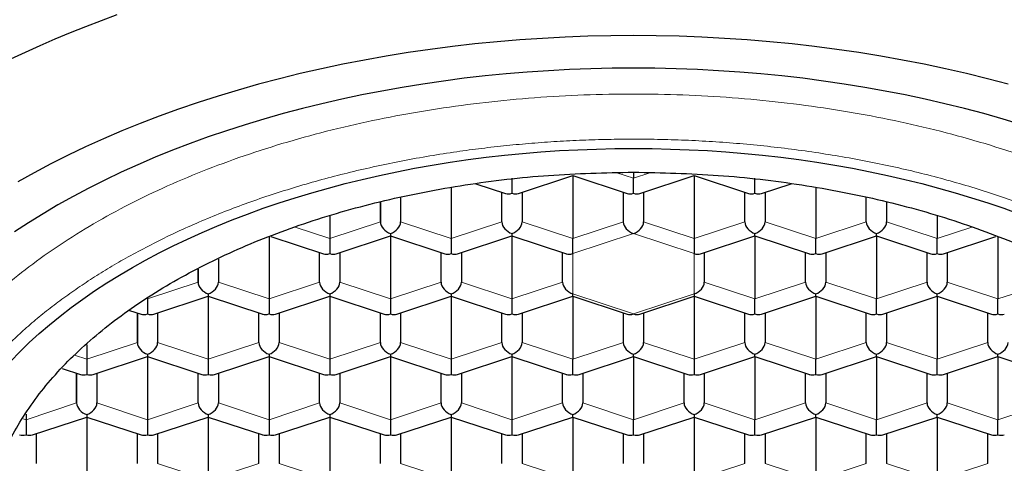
# Model space of a CAD drawing. Header units: millimetres. Extents: x 8 to 761, y 12 to 733.
# Tile 26 of 99: x 344.05 to 356.21, y 614.3 to 619.78. Entities that reach past the tile are written whole.
import ezdxf

# ---------------------------------------------------------------- set-up
doc = ezdxf.new("R2010")
doc.units = ezdxf.units.MM

msp = doc.modelspace()

# ---------------------------------------------------------------- linework, layer by layer
at = {"color": 7, "linetype": 'Continuous', "lineweight": 30}
for p, q in [((350.208, 617.631), (350.879, 617.854)), ((350.879, 617.854), (351.551, 617.631)), ((350.879, 617.854), (350.879, 617.075)), ((351.629, 617.895), (351.629, 617.82)), ((351.708, 617.631), (352.379, 617.854)), ((352.379, 617.854), (353.051, 617.631)), ((352.379, 617.854), (352.379, 617.075)), ((349.683, 617.753), (350.051, 617.631)), ((350.129, 617.82), (350.129, 617.635)), ((351.629, 617.635), (351.629, 617.82)), ((353.129, 617.635), (353.129, 617.82)), ((353.208, 617.631), (353.576, 617.753)), ((349.379, 617.705), (349.379, 617.075)), ((350.004, 617.282), (350.004, 617.647)), ((350.254, 617.647), (350.254, 617.282)), ((351.504, 617.282), (351.504, 617.647)), ((351.754, 617.647), (351.754, 617.282)), ((353.004, 617.282), (353.004, 617.647)), ((353.254, 617.647), (353.254, 617.282)), ((353.879, 617.705), (353.879, 617.075)), ((348.504, 617.282), (348.504, 617.53)), ((348.504, 617.53), (348.504, 617.282)), ((348.754, 617.583), (348.754, 617.282)), ((354.504, 617.282), (354.504, 617.583)), ((354.754, 617.53), (354.754, 617.282)), ((347.879, 617.353), (347.879, 617.075)), ((355.379, 617.353), (355.379, 617.075)), ((347.153, 617.101), (347.801, 616.886)), ((347.958, 616.886), (348.629, 617.109)), ((348.629, 617.138), (348.629, 617.109)), ((348.629, 617.109), (349.301, 616.886)), ((348.629, 617.109), (348.629, 616.33)), ((349.458, 616.886), (350.129, 617.109)), ((350.129, 617.138), (350.129, 617.109)), ((350.129, 617.109), (350.801, 616.886)), ((350.129, 617.109), (350.129, 616.33)), ((352.458, 616.886), (353.129, 617.109)), ((353.129, 617.109), (353.129, 617.138)), ((353.129, 617.109), (353.801, 616.886)), ((353.129, 617.109), (353.129, 616.33)), ((353.958, 616.886), (354.629, 617.109)), ((354.629, 617.109), (354.629, 617.138)), ((354.629, 617.109), (355.301, 616.886)), ((354.629, 617.109), (354.629, 616.33)), ((355.458, 616.886), (356.105, 617.101)), ((347.129, 617.092), (347.129, 616.33)), ((347.879, 617.075), (347.879, 616.89)), ((349.379, 617.075), (349.379, 616.89)), ((350.879, 616.89), (350.879, 617.075)), ((352.379, 617.075), (352.379, 616.89)), ((353.879, 616.89), (353.879, 617.075)), ((355.379, 616.89), (355.379, 617.075)), ((356.129, 617.092), (356.129, 616.33)), ((347.754, 616.537), (347.754, 616.902)), ((348.004, 616.902), (348.004, 616.537)), ((349.254, 616.537), (349.254, 616.902)), ((349.504, 616.902), (349.504, 616.537)), ((350.754, 616.537), (350.754, 616.902)), ((352.504, 616.902), (352.504, 616.537)), ((353.754, 616.537), (353.754, 616.902)), ((354.004, 616.902), (354.004, 616.537)), ((355.254, 616.537), (355.254, 616.902)), ((355.504, 616.902), (355.504, 616.537)), ((346.504, 616.823), (346.504, 616.537)), ((346.254, 616.537), (346.254, 616.698)), ((346.254, 616.698), (346.254, 616.537)), ((346.379, 616.393), (346.379, 616.364)), ((347.879, 616.393), (347.879, 616.364)), ((349.379, 616.393), (349.379, 616.364)), ((350.879, 616.364), (350.879, 616.393)), ((352.379, 616.393), (352.379, 616.364)), ((353.879, 616.364), (353.879, 616.393)), ((355.379, 616.364), (355.379, 616.393)), ((345.629, 616.33), (345.629, 616.145)), ((345.708, 616.141), (346.379, 616.364)), ((346.379, 616.364), (347.051, 616.141)), ((346.379, 616.364), (346.379, 615.585)), ((347.129, 616.33), (347.129, 616.145)), ((347.208, 616.141), (347.879, 616.364)), ((347.879, 616.364), (348.551, 616.141)), ((347.879, 616.364), (347.879, 615.585)), ((348.629, 616.33), (348.629, 616.145)), ((348.708, 616.141), (349.379, 616.364)), ((349.379, 616.364), (350.051, 616.141)), ((349.379, 616.364), (349.379, 615.585)), ((350.129, 616.33), (350.129, 616.145)), ((350.208, 616.141), (350.879, 616.364)), ((350.879, 616.364), (351.551, 616.141)), ((350.879, 616.364), (350.879, 615.585)), ((351.708, 616.141), (352.379, 616.364)), ((352.379, 616.364), (353.051, 616.141)), ((352.379, 616.364), (352.379, 615.585)), ((353.129, 616.145), (353.129, 616.33)), ((353.208, 616.141), (353.879, 616.364)), ((353.879, 616.364), (354.551, 616.141)), ((353.879, 616.364), (353.879, 615.585)), ((354.629, 616.145), (354.629, 616.33)), ((354.708, 616.141), (355.379, 616.364)), ((355.379, 616.364), (356.051, 616.141)), ((355.379, 616.364), (355.379, 615.585)), ((356.129, 616.145), (356.129, 616.33)), ((345.407, 616.189), (345.551, 616.141)), ((345.504, 615.792), (345.504, 616.157)), ((345.504, 616.157), (345.504, 615.792)), ((345.754, 616.157), (345.754, 615.792)), ((347.004, 615.792), (347.004, 616.157)), ((347.254, 616.157), (347.254, 615.792)), ((348.504, 615.792), (348.504, 616.157)), ((348.754, 616.157), (348.754, 615.792)), ((350.004, 615.792), (350.004, 616.157)), ((350.254, 616.157), (350.254, 615.792)), ((351.504, 615.792), (351.504, 616.157)), ((351.754, 616.157), (351.754, 615.792)), ((353.004, 615.792), (353.004, 616.157)), ((353.254, 616.157), (353.254, 615.792)), ((354.504, 615.792), (354.504, 616.157)), ((354.754, 616.157), (354.754, 615.792)), ((356.004, 615.792), (356.004, 616.157)), ((344.879, 615.765), (344.879, 615.585)), ((345.629, 615.648), (345.629, 615.619)), ((347.129, 615.648), (347.129, 615.619)), ((348.629, 615.648), (348.629, 615.619)), ((350.129, 615.648), (350.129, 615.619)), ((351.629, 615.619), (351.629, 615.648)), ((353.129, 615.619), (353.129, 615.648)), ((354.629, 615.619), (354.629, 615.648)), ((356.129, 615.619), (356.129, 615.648)), ((344.879, 615.585), (344.879, 615.399)), ((344.958, 615.396), (345.629, 615.619)), ((345.629, 615.619), (346.301, 615.396)), ((345.629, 615.619), (345.629, 614.84)), ((346.379, 615.585), (346.379, 615.399)), ((346.458, 615.396), (347.129, 615.619)), ((347.129, 615.619), (347.801, 615.396)), ((347.129, 615.619), (347.129, 614.84)), ((347.879, 615.585), (347.879, 615.399)), ((347.958, 615.396), (348.629, 615.619)), ((348.629, 615.619), (349.301, 615.396)), ((348.629, 615.619), (348.629, 614.84)), ((349.379, 615.585), (349.379, 615.399)), ((349.458, 615.396), (350.129, 615.619)), ((350.129, 615.619), (350.801, 615.396)), ((350.129, 615.619), (350.129, 614.84)), ((350.879, 615.399), (350.879, 615.585)), ((350.958, 615.396), (351.629, 615.619)), ((351.629, 615.619), (352.301, 615.396)), ((351.629, 615.619), (351.629, 614.84)), ((352.379, 615.585), (352.379, 615.399)), ((352.458, 615.396), (353.129, 615.619)), ((353.129, 615.619), (353.801, 615.396)), ((353.129, 615.619), (353.129, 614.84)), ((353.879, 615.399), (353.879, 615.585)), ((353.958, 615.396), (354.629, 615.619)), ((354.629, 615.619), (355.301, 615.396)), ((354.629, 615.619), (354.629, 614.84)), ((355.379, 615.399), (355.379, 615.585)), ((355.458, 615.396), (356.129, 615.619)), ((356.129, 615.619), (356.801, 615.396)), ((356.129, 615.619), (356.129, 614.84)), ((344.574, 615.471), (344.801, 615.396)), ((344.754, 615.047), (344.754, 615.412)), ((344.754, 615.412), (344.754, 615.047)), ((345.004, 615.412), (345.004, 615.047)), ((346.254, 615.047), (346.254, 615.412)), ((346.504, 615.412), (346.504, 615.047)), ((347.754, 615.047), (347.754, 615.412)), ((348.004, 615.412), (348.004, 615.047)), ((349.254, 615.047), (349.254, 615.412)), ((349.504, 615.412), (349.504, 615.047)), ((350.754, 615.047), (350.754, 615.412)), ((351.004, 615.412), (351.004, 615.047)), ((352.254, 615.047), (352.254, 615.412)), ((352.504, 615.412), (352.504, 615.047)), ((353.754, 615.047), (353.754, 615.412)), ((354.004, 615.412), (354.004, 615.047)), ((355.254, 615.047), (355.254, 615.412)), ((355.504, 615.412), (355.504, 615.047)), ((344.129, 614.909), (344.129, 614.84)), ((344.129, 614.84), (344.129, 614.654)), ((344.208, 614.651), (344.879, 614.873)), ((344.879, 614.903), (344.879, 614.873)), ((344.879, 614.873), (345.551, 614.651)), ((344.879, 614.873), (344.879, 614.094)), ((345.629, 614.84), (345.629, 614.654)), ((345.708, 614.651), (346.379, 614.873)), ((346.379, 614.903), (346.379, 614.873)), ((346.379, 614.873), (347.051, 614.651)), ((346.379, 614.873), (346.379, 614.094)), ((347.129, 614.84), (347.129, 614.654)), ((347.208, 614.651), (347.879, 614.873)), ((347.879, 614.903), (347.879, 614.873)), ((347.879, 614.873), (348.551, 614.651)), ((347.879, 614.873), (347.879, 614.094)), ((348.629, 614.84), (348.629, 614.654)), ((348.708, 614.651), (349.379, 614.873)), ((349.379, 614.903), (349.379, 614.873)), ((349.379, 614.873), (350.051, 614.651)), ((349.379, 614.873), (349.379, 614.094)), ((350.129, 614.84), (350.129, 614.654)), ((350.208, 614.651), (350.879, 614.873)), ((350.879, 614.873), (350.879, 614.903)), ((350.879, 614.873), (351.551, 614.651)), ((350.879, 614.873), (350.879, 614.094)), ((351.629, 614.654), (351.629, 614.84)), ((351.708, 614.651), (352.379, 614.873)), ((352.379, 614.903), (352.379, 614.873)), ((352.379, 614.873), (353.051, 614.651)), ((352.379, 614.873), (352.379, 614.094)), ((353.129, 614.654), (353.129, 614.84)), ((353.208, 614.651), (353.879, 614.873)), ((353.879, 614.873), (353.879, 614.903)), ((353.879, 614.873), (354.551, 614.651)), ((353.879, 614.873), (353.879, 614.094)), ((354.629, 614.654), (354.629, 614.84)), ((354.708, 614.651), (355.379, 614.873)), ((355.379, 614.873), (355.379, 614.903)), ((355.379, 614.873), (356.051, 614.651)), ((355.379, 614.873), (355.379, 614.094)), ((356.129, 614.654), (356.129, 614.84)), ((344.254, 614.666), (344.254, 614.301)), ((345.504, 614.301), (345.504, 614.666)), ((345.754, 614.666), (345.754, 614.301)), ((347.004, 614.301), (347.004, 614.666)), ((347.254, 614.666), (347.254, 614.301)), ((348.504, 614.301), (348.504, 614.666)), ((348.754, 614.666), (348.754, 614.301)), ((350.004, 614.301), (350.004, 614.666)), ((350.254, 614.666), (350.254, 614.301)), ((351.504, 614.301), (351.504, 614.666)), ((351.754, 614.666), (351.754, 614.301)), ((353.004, 614.301), (353.004, 614.666)), ((353.254, 614.666), (353.254, 614.301)), ((354.504, 614.301), (354.504, 614.666)), ((354.754, 614.666), (354.754, 614.301)), ((356.004, 614.301), (356.004, 614.666))]:
    msp.add_line(p, q, dxfattribs=at)
at = {"color": 252, "linetype": 'Continuous', "lineweight": 0}
for p, q in [((351.425, 617.887), (351.629, 617.82)), ((351.629, 617.82), (351.833, 617.887)), ((347.879, 617.075), (348.504, 617.282)), ((348.754, 617.282), (349.379, 617.075)), ((349.379, 617.075), (350.004, 617.282)), ((350.254, 617.282), (350.879, 617.075)), ((350.879, 617.075), (351.504, 617.282)), ((351.754, 617.282), (352.379, 617.075)), ((352.379, 617.075), (353.004, 617.282)), ((353.254, 617.282), (353.879, 617.075)), ((353.879, 617.075), (354.504, 617.282)), ((354.754, 617.282), (355.379, 617.075)), ((347.453, 617.216), (347.879, 617.075)), ((351.629, 617.138), (350.879, 616.89)), ((352.379, 616.89), (351.629, 617.138)), ((355.379, 617.075), (355.805, 617.216)), ((350.879, 616.89), (350.879, 616.393)), ((352.379, 616.393), (352.379, 616.89)), ((345.629, 616.33), (346.254, 616.537)), ((346.504, 616.537), (347.129, 616.33)), ((347.129, 616.33), (347.754, 616.537)), ((348.004, 616.537), (348.629, 616.33)), ((348.629, 616.33), (349.254, 616.537)), ((349.504, 616.537), (350.129, 616.33)), ((350.129, 616.33), (350.754, 616.537)), ((352.504, 616.537), (353.129, 616.33)), ((353.129, 616.33), (353.754, 616.537)), ((354.004, 616.537), (354.629, 616.33)), ((354.629, 616.33), (355.254, 616.537)), ((355.504, 616.537), (356.129, 616.33)), ((356.129, 616.33), (356.754, 616.537)), ((350.879, 616.393), (351.629, 616.145)), ((351.629, 616.145), (352.379, 616.393)), ((344.879, 615.585), (345.504, 615.792)), ((345.754, 615.792), (346.379, 615.585)), ((346.379, 615.585), (347.004, 615.792)), ((347.254, 615.792), (347.879, 615.585)), ((347.879, 615.585), (348.504, 615.792)), ((348.754, 615.792), (349.379, 615.585)), ((349.379, 615.585), (350.004, 615.792)), ((350.254, 615.792), (350.879, 615.585)), ((350.879, 615.585), (351.504, 615.792)), ((351.754, 615.792), (352.379, 615.585)), ((352.379, 615.585), (353.004, 615.792)), ((353.254, 615.792), (353.879, 615.585)), ((353.879, 615.585), (354.504, 615.792)), ((354.754, 615.792), (355.379, 615.585)), ((355.379, 615.585), (356.004, 615.792)), ((344.727, 615.635), (344.879, 615.585)), ((344.129, 614.84), (344.754, 615.047)), ((345.004, 615.047), (345.629, 614.84)), ((345.629, 614.84), (346.254, 615.047)), ((346.504, 615.047), (347.129, 614.84)), ((347.129, 614.84), (347.754, 615.047)), ((348.004, 615.047), (348.629, 614.84)), ((348.629, 614.84), (349.254, 615.047)), ((349.504, 615.047), (350.129, 614.84)), ((350.129, 614.84), (350.754, 615.047)), ((351.004, 615.047), (351.629, 614.84)), ((351.629, 614.84), (352.254, 615.047)), ((352.504, 615.047), (353.129, 614.84)), ((353.129, 614.84), (353.754, 615.047)), ((354.004, 615.047), (354.629, 614.84)), ((354.629, 614.84), (355.254, 615.047)), ((355.504, 615.047), (356.129, 614.84)), ((356.129, 614.84), (356.754, 615.047)), ((344.095, 614.851), (344.129, 614.84)), ((345.754, 614.301), (346.379, 614.094)), ((346.379, 614.094), (347.004, 614.301)), ((347.254, 614.301), (347.879, 614.094)), ((348.754, 614.301), (349.379, 614.094)), ((350.254, 614.301), (350.879, 614.094)), ((352.379, 614.094), (353.004, 614.301)), ((353.254, 614.301), (353.879, 614.094)), ((353.879, 614.094), (354.504, 614.301)), ((354.754, 614.301), (355.379, 614.094)), ((355.379, 614.094), (356.004, 614.301))]:
    msp.add_line(p, q, dxfattribs=at)
at = {"color": 7, "linetype": 'Continuous', "lineweight": 30, "flags": 128}
for points in [[(345.25, 619.836), (345.055, 619.764), (344.862, 619.69), (344.672, 619.614), (344.484, 619.536), (344.299, 619.456), (344.117, 619.374), (343.937, 619.289)], [(356.257, 618.98), (356.002, 619.048), (355.743, 619.112), (355.482, 619.172), (355.218, 619.227), (354.951, 619.279), (354.683, 619.327), (354.412, 619.371), (354.139, 619.411), (353.864, 619.446), (353.588, 619.478), (353.311, 619.505), (353.033, 619.528), (352.753, 619.547), (352.473, 619.562), (352.192, 619.573), (351.911, 619.579), (351.629, 619.581), (351.348, 619.579), (351.067, 619.573), (350.786, 619.562), (350.506, 619.547), (350.226, 619.528), (349.948, 619.505), (349.67, 619.478), (349.394, 619.446), (349.12, 619.411), (348.847, 619.371), (348.576, 619.327), (348.307, 619.279), (348.041, 619.227), (347.777, 619.172), (347.515, 619.112), (347.257, 619.048), (347.001, 618.98), (346.749, 618.909), (346.5, 618.834), (346.254, 618.755), (346.012, 618.672), (345.774, 618.586), (345.54, 618.497), (345.311, 618.404), (345.085, 618.307), (344.864, 618.207), (344.648, 618.104), (344.436, 617.997), (344.23, 617.888), (344.028, 617.775)], [(356.425, 618.481), (356.192, 618.551), (355.956, 618.618), (355.717, 618.681), (355.475, 618.741), (355.231, 618.797), (354.984, 618.849), (354.735, 618.897), (354.484, 618.942), (354.23, 618.983), (353.975, 619.02), (353.719, 619.054), (353.461, 619.083), (353.202, 619.109), (352.941, 619.13), (352.68, 619.148), (352.418, 619.162), (352.155, 619.172), (351.892, 619.178), (351.629, 619.18), (351.366, 619.178), (351.103, 619.172), (350.841, 619.162), (350.579, 619.148), (350.318, 619.13), (350.057, 619.109), (349.798, 619.083), (349.54, 619.054), (349.283, 619.02), (349.028, 618.983), (348.775, 618.942), (348.524, 618.897), (348.275, 618.849), (348.028, 618.797), (347.783, 618.741), (347.542, 618.681), (347.303, 618.618), (347.067, 618.551), (346.834, 618.481), (346.604, 618.407), (346.378, 618.33), (346.156, 618.25), (345.937, 618.166), (345.722, 618.079), (345.511, 617.988), (345.305, 617.895), (345.102, 617.798), (344.905, 617.699), (344.711, 617.597), (344.523, 617.491), (344.339, 617.383), (344.161, 617.272), (343.987, 617.159)], [(343.94, 615.564), (344.052, 615.679), (344.169, 615.792), (344.291, 615.903), (344.418, 616.012), (344.55, 616.119), (344.688, 616.225), (344.829, 616.328), (344.976, 616.429), (345.127, 616.528), (345.282, 616.624), (345.442, 616.718), (345.606, 616.81), (345.774, 616.899), (345.947, 616.986), (346.123, 617.07), (346.303, 617.151), (346.486, 617.23), (346.673, 617.306), (346.864, 617.379), (347.057, 617.449), (347.254, 617.516), (347.454, 617.58), (347.657, 617.641), (347.862, 617.699), (348.07, 617.754), (348.281, 617.806), (348.494, 617.855), (348.709, 617.9), (348.925, 617.943), (349.144, 617.982), (349.365, 618.017), (349.587, 618.05), (349.81, 618.079), (350.035, 618.104), (350.261, 618.126), (350.487, 618.145), (350.715, 618.161), (350.943, 618.173), (351.171, 618.181), (351.4, 618.186), (351.629, 618.188), (351.858, 618.186), (352.087, 618.181), (352.316, 618.173), (352.544, 618.161), (352.771, 618.145), (352.998, 618.126), (353.224, 618.104), (353.449, 618.079), (353.672, 618.05), (353.894, 618.017), (354.114, 617.982), (354.333, 617.943), (354.55, 617.9), (354.765, 617.855), (354.978, 617.806), (355.188, 617.754), (355.396, 617.699), (355.602, 617.641), (355.804, 617.58), (356.004, 617.516), (356.201, 617.449), (356.395, 617.379)]]:
    msp.add_lwpolyline(points, dxfattribs=at)
at = {"color": 7, "linetype": 'Continuous', "lineweight": 30}
for centre, major_axis, start_param, end_param in [((350.129, 617.737), (0.113, 0.081), 3.587031, 4.266951), ((350.129, 617.737), (0.113, -0.081), 5.157827, 5.837747), ((351.629, 617.737), (0.113, 0.081), 3.587031, 4.266951), ((351.629, 617.737), (0.113, -0.081), 5.157827, 5.837747), ((353.129, 617.737), (0.113, 0.081), 3.587031, 4.266951), ((353.129, 617.737), (0.113, -0.081), 5.157827, 5.837747), ((348.629, 617.24), (0.113, -0.081), 3.587029, 5.157827), ((348.629, 617.24), (0.113, 0.081), 4.266951, 5.837747), ((350.129, 617.24), (0.113, -0.081), 3.587031, 5.157827), ((350.129, 617.24), (0.113, 0.081), 4.266951, 5.837747), ((351.629, 617.24), (0.113, -0.081), 3.587031, 5.157827), ((351.629, 617.24), (0.113, 0.081), 4.266951, 5.837747), ((353.129, 617.24), (0.113, -0.081), 3.587031, 5.157827), ((353.129, 617.24), (0.113, 0.081), 4.266951, 5.837747), ((354.629, 617.24), (0.113, -0.081), 3.587031, 5.157827), ((354.629, 617.24), (0.113, 0.081), 4.266951, 5.837747), ((347.879, 616.992), (0.113, 0.081), 3.587031, 4.266951), ((347.879, 616.992), (0.113, -0.081), 5.157827, 5.837747), ((349.379, 616.992), (0.113, 0.081), 3.587031, 4.266951), ((349.379, 616.992), (0.113, -0.081), 5.157827, 5.837747), ((350.879, 616.992), (0.113, 0.081), 3.587031, 4.266951), ((352.379, 616.992), (0.113, -0.081), 5.157827, 5.837747), ((353.879, 616.992), (0.113, 0.081), 3.587031, 4.266951), ((353.879, 616.992), (0.113, -0.081), 5.157827, 5.837747), ((355.379, 616.992), (0.113, 0.081), 3.587031, 4.266951), ((355.379, 616.992), (0.113, -0.081), 5.157827, 5.837747), ((346.379, 616.495), (0.113, -0.081), 3.587029, 5.157827), ((346.379, 616.495), (0.113, 0.081), 4.266951, 5.837747), ((347.879, 616.495), (0.113, -0.081), 3.587031, 5.157827), ((347.879, 616.495), (0.113, 0.081), 4.266951, 5.837747), ((349.379, 616.495), (0.113, -0.081), 3.587031, 5.157827), ((349.379, 616.495), (0.113, 0.081), 4.266951, 5.837747), ((350.879, 616.495), (0.113, -0.081), 3.587031, 5.157827), ((352.379, 616.495), (0.113, 0.081), 4.266951, 5.837747), ((353.879, 616.495), (0.113, -0.081), 3.587031, 5.157827), ((353.879, 616.495), (0.113, 0.081), 4.266951, 5.837747), ((355.379, 616.495), (0.113, -0.081), 3.587031, 5.157827), ((355.379, 616.495), (0.113, 0.081), 4.266951, 5.837747), ((345.629, 616.247), (0.113, 0.081), 3.587031, 4.266951), ((345.629, 616.247), (0.113, -0.081), 5.157827, 5.837747), ((347.129, 616.247), (0.113, 0.081), 3.587031, 4.266951), ((347.129, 616.247), (0.113, -0.081), 5.157827, 5.837747), ((348.629, 616.247), (0.113, 0.081), 3.587031, 4.266951), ((348.629, 616.247), (0.113, -0.081), 5.157827, 5.837747), ((350.129, 616.247), (0.113, 0.081), 3.587031, 4.266951), ((350.129, 616.247), (0.113, -0.081), 5.157827, 5.837747), ((351.629, 616.247), (0.113, 0.081), 3.587031, 4.266953), ((351.629, 616.247), (0.113, -0.081), 5.157828, 5.837747), ((353.129, 616.247), (0.113, 0.081), 3.587031, 4.266951), ((353.129, 616.247), (0.113, -0.081), 5.157827, 5.837747), ((354.629, 616.247), (0.113, 0.081), 3.587031, 4.266951), ((354.629, 616.247), (0.113, -0.081), 5.157827, 5.837747), ((356.129, 616.247), (0.113, 0.081), 3.587031, 4.266951), ((356.129, 616.247), (0.113, -0.081), 5.157827, 5.837747), ((345.629, 615.75), (0.113, -0.081), 3.587029, 5.157827), ((345.629, 615.75), (0.113, 0.081), 4.266951, 5.837747), ((347.129, 615.75), (0.113, -0.081), 3.587031, 5.157827), ((347.129, 615.75), (0.113, 0.081), 4.266951, 5.837747), ((348.629, 615.75), (0.113, -0.081), 3.587031, 5.157827), ((348.629, 615.75), (0.113, 0.081), 4.266951, 5.837747), ((350.129, 615.75), (0.113, -0.081), 3.587031, 5.157827), ((350.129, 615.75), (0.113, 0.081), 4.266951, 5.837747), ((351.629, 615.75), (0.113, -0.081), 3.587031, 5.157827), ((351.629, 615.75), (0.113, 0.081), 4.266951, 5.837747), ((353.129, 615.75), (0.113, -0.081), 3.587031, 5.157827), ((353.129, 615.75), (0.113, 0.081), 4.266951, 5.837747), ((354.629, 615.75), (0.113, -0.081), 3.587031, 5.157827), ((354.629, 615.75), (0.113, 0.081), 4.266951, 5.837747), ((356.129, 615.75), (0.113, -0.081), 3.587031, 5.157827), ((356.129, 615.75), (0.113, 0.081), 4.266951, 5.837747), ((344.879, 615.502), (0.113, 0.081), 3.587031, 4.266951), ((344.879, 615.502), (0.113, -0.081), 5.157827, 5.837747), ((346.379, 615.502), (0.113, 0.081), 3.587031, 4.266951), ((346.379, 615.502), (0.113, -0.081), 5.157827, 5.837747), ((347.879, 615.502), (0.113, 0.081), 3.587031, 4.266951), ((347.879, 615.502), (0.113, -0.081), 5.157827, 5.837747), ((349.379, 615.502), (0.113, 0.081), 3.587031, 4.266951), ((349.379, 615.502), (0.113, -0.081), 5.157827, 5.837747), ((350.879, 615.502), (0.113, 0.081), 3.587031, 4.266951), ((350.879, 615.502), (0.113, -0.081), 5.157827, 5.837747), ((352.379, 615.502), (0.113, 0.081), 3.587031, 4.266951), ((352.379, 615.502), (0.113, -0.081), 5.157827, 5.837747), ((353.879, 615.502), (0.113, 0.081), 3.587031, 4.266951), ((353.879, 615.502), (0.113, -0.081), 5.157827, 5.837747), ((355.379, 615.502), (0.113, 0.081), 3.587031, 4.266951), ((355.379, 615.502), (0.113, -0.081), 5.157827, 5.837747), ((344.879, 615.005), (0.113, -0.081), 3.587029, 5.157827), ((344.879, 615.005), (0.113, 0.081), 4.266951, 5.837747), ((346.379, 615.005), (0.113, -0.081), 3.587031, 5.157827), ((346.379, 615.005), (0.113, 0.081), 4.266951, 5.837747), ((347.879, 615.005), (0.113, -0.081), 3.587031, 5.157827), ((347.879, 615.005), (0.113, 0.081), 4.266951, 5.837747), ((349.379, 615.005), (0.113, -0.081), 3.587031, 5.157827), ((349.379, 615.005), (0.113, 0.081), 4.266951, 5.837747), ((350.879, 615.005), (0.113, -0.081), 3.587031, 5.157827), ((350.879, 615.005), (0.113, 0.081), 4.266951, 5.837747), ((352.379, 615.005), (0.113, -0.081), 3.587031, 5.157827), ((352.379, 615.005), (0.113, 0.081), 4.266951, 5.837747), ((353.879, 615.005), (0.113, -0.081), 3.587031, 5.157827), ((353.879, 615.005), (0.113, 0.081), 4.266951, 5.837747), ((355.379, 615.005), (0.113, -0.081), 3.587031, 5.157827), ((355.379, 615.005), (0.113, 0.081), 4.266951, 5.837747), ((344.129, 614.757), (0.113, 0.081), 3.587031, 4.266951), ((344.129, 614.757), (0.113, -0.081), 5.157827, 5.837747), ((345.629, 614.757), (0.113, 0.081), 3.587031, 4.266951), ((345.629, 614.757), (0.113, -0.081), 5.157827, 5.837747), ((347.129, 614.757), (0.113, 0.081), 3.587031, 4.266951), ((347.129, 614.757), (0.113, -0.081), 5.157827, 5.837747), ((348.629, 614.757), (0.113, 0.081), 3.587031, 4.266951), ((348.629, 614.757), (0.113, -0.081), 5.157827, 5.837747), ((350.129, 614.757), (0.113, 0.081), 3.587031, 4.266951), ((350.129, 614.757), (0.113, -0.081), 5.157827, 5.837747), ((351.629, 614.757), (0.113, 0.081), 3.587031, 4.266951), ((351.629, 614.757), (0.113, -0.081), 5.157827, 5.837747), ((353.129, 614.757), (0.113, 0.081), 3.587031, 4.266951), ((353.129, 614.757), (0.113, -0.081), 5.157827, 5.837747), ((354.629, 614.757), (0.113, 0.081), 3.587031, 4.266951), ((354.629, 614.757), (0.113, -0.081), 5.157827, 5.837747), ((356.129, 614.757), (0.113, 0.081), 3.587031, 4.266951), ((356.129, 614.757), (0.113, -0.081), 5.157827, 5.837747)]:
    msp.add_ellipse(centre, major_axis=major_axis, ratio=0.661045, start_param=start_param, end_param=end_param, dxfattribs=at)
at = {"color": 252, "linetype": 'Continuous', "lineweight": 0}
msp.add_open_spline([(342.279, 613.497), (342.295, 613.731), (342.326, 614.199), (342.574, 614.889), (342.966, 615.555), (343.509, 616.186), (344.19, 616.771), (344.999, 617.3), (345.921, 617.764), (346.941, 618.155), (348.041, 618.466), (349.202, 618.692), (350.405, 618.829), (351.629, 618.875), (352.853, 618.829), (354.056, 618.692), (355.218, 618.466), (356.318, 618.155), (357.338, 617.764), (358.26, 617.3), (359.068, 616.771), (359.75, 616.186), (360.293, 615.555), (360.685, 614.889), (360.933, 614.199), (360.964, 613.731), (360.979, 613.497)], degree=3, dxfattribs=at)
for points, knots in [([(360.579, 613.169), (360.578, 613.23), (360.576, 613.35), (360.559, 613.53), (360.531, 613.71), (360.493, 613.89), (360.443, 614.068), (360.382, 614.245), (360.309, 614.427), (360.22, 614.613), (360.116, 614.803), (360, 614.99), (359.871, 615.174), (359.729, 615.356), (359.576, 615.534), (359.41, 615.708), (359.233, 615.879), (359.045, 616.046), (358.847, 616.207), (358.639, 616.363), (358.422, 616.514), (358.196, 616.66), (357.966, 616.797), (357.733, 616.925), (357.499, 617.046), (357.257, 617.162), (357.009, 617.273), (356.754, 617.379), (356.492, 617.48), (356.216, 617.579), (355.924, 617.675), (355.617, 617.767), (355.304, 617.852), (354.985, 617.93), (354.662, 618.001), (354.333, 618.064), (354.001, 618.121), (353.665, 618.17), (353.326, 618.211), (352.987, 618.245), (352.648, 618.271), (352.309, 618.29), (351.969, 618.301), (351.637, 618.304), (351.314, 618.301), (351, 618.291), (350.686, 618.276), (350.374, 618.253), (350.063, 618.225), (349.754, 618.19), (349.437, 618.148), (349.113, 618.097), (348.782, 618.037), (348.456, 617.97), (348.134, 617.896), (347.818, 617.815), (347.508, 617.727), (347.203, 617.632), (346.905, 617.531), (346.615, 617.423), (346.333, 617.309), (346.061, 617.19), (345.799, 617.065), (345.545, 616.935), (345.305, 616.804), (345.081, 616.67), (344.87, 616.536), (344.668, 616.397), (344.474, 616.255), (344.289, 616.109), (344.113, 615.959), (343.941, 615.8), (343.774, 615.633), (343.614, 615.457), (343.466, 615.277), (343.33, 615.095), (343.206, 614.909), (343.095, 614.721), (342.997, 614.53), (342.912, 614.337), (342.84, 614.143), (342.781, 613.948), (342.736, 613.754), (342.704, 613.559), (342.683, 613.364), (342.681, 613.234), (342.679, 613.169)], [0, 0, 0, 0, 0.011199, 0.022398, 0.033599, 0.0448, 0.056001, 0.067202, 0.078403, 0.090724, 0.103045, 0.115366, 0.127686, 0.140005, 0.152324, 0.164643, 0.176961, 0.189279, 0.201596, 0.213694, 0.225792, 0.23789, 0.249988, 0.261187, 0.272387, 0.283587, 0.294788, 0.305989, 0.317191, 0.328393, 0.340716, 0.353039, 0.365362, 0.377685, 0.390008, 0.402331, 0.414654, 0.426976, 0.439297, 0.451618, 0.463718, 0.475817, 0.487916, 0.500014, 0.511213, 0.522411, 0.533609, 0.544806, 0.556004, 0.567202, 0.5784, 0.590719, 0.603037, 0.615356, 0.627675, 0.639995, 0.652315, 0.664635, 0.676955, 0.689276, 0.701596, 0.713696, 0.725796, 0.737896, 0.749995, 0.761195, 0.772394, 0.783594, 0.794793, 0.805992, 0.817191, 0.828391, 0.84071, 0.85303, 0.865351, 0.877672, 0.889994, 0.902317, 0.91464, 0.926964, 0.939287, 0.95161, 0.963712, 0.975812, 0.987908, 1, 1, 1, 1]), ([(351.629, 614.86), (351.629, 614.853), (351.629, 614.838), (351.629, 614.831), (351.629, 614.833), (351.629, 614.833)], [0, 0, 0, 0, 0.48087, 0.960917, 1, 1, 1, 1])]:
    msp.add_open_spline(points, degree=3, knots=knots, dxfattribs=at)
at = {"color": 7, "linetype": 'Continuous', "lineweight": 30}
for points in [[(343.604, 613.292), (343.618, 613.493), (343.644, 613.895), (343.857, 614.487), (344.194, 615.059), (344.66, 615.6), (345.244, 616.102), (345.939, 616.556), (346.73, 616.954), (347.605, 617.29), (348.55, 617.557), (349.546, 617.75), (350.579, 617.872), (351.279, 617.888), (351.629, 617.895)], [(351.629, 617.895), (351.979, 617.888), (352.68, 617.872), (353.712, 617.75), (354.709, 617.557), (355.653, 617.29), (356.529, 616.954), (357.32, 616.556), (358.014, 616.102), (358.599, 615.6), (359.065, 615.059), (359.401, 614.487), (359.615, 613.895), (359.641, 613.493), (359.654, 613.292)]]:
    msp.add_open_spline(points, degree=3, dxfattribs=at)

doc.saveas('drawing.dxf')
